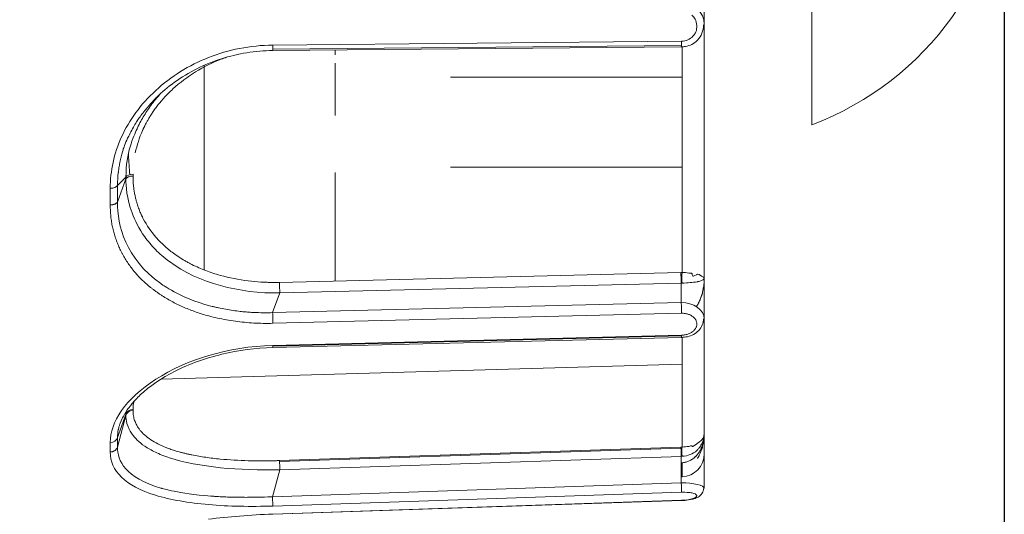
# Model space of a CAD drawing. Extents: x 0 to 283, y -70 to 196.
# Tile 8 of 30: x 147.2 to 153.6, y 101.66 to 104.87. Entities that reach past the tile are written whole.
import ezdxf

# ---------------------------------------------------------------- set-up
doc = ezdxf.new("R2010")
doc.units = 0
doc.layers.get('DEFPOINTS').update_dxf_attribs({"linetype": 'CONTINUOUS'})
doc.layers.add('VISIBLE', color=255, linetype='CONTINUOUS', lineweight=0)
doc.styles.add('SANSSERIF', font='sanss___.ttf')
doc.dimstyles.get("Standard").update_dxf_attribs({"dimtxt": 0.18, "dimasz": 0.18, "dimexe": 0.18, "dimexo": 0.0625, "dimgap": 0.09, "dimtad": 0, "dimtih": 1, "dimtoh": 1, "dimdec": 1, "dimzin": 0, "dimdsep": 46, "dimtxsty": 'SANSSERIF', "dimcen": 0.09, "dimadec": 0, "dimazin": 0, "dimtfac": 1, "dimtdec": 1, "dimtofl": 0, "dimtmove": 0, "dimatfit": 3, "dimfxl": 1, "dimtolj": 1, "dimtzin": 0, "dimarcsym": 0})

# ---------------------------------------------------------------- blocks, each defined once
blk = doc.blocks.new('*D20')
at = {"layer": 'DEFPOINTS', "color": 0, "transparency": 16777216}
for p in [(153.6021, 105.9507), (140.8021, 89.7007), (140.8021, 61.7723)]:
    blk.add_point(p, dxfattribs=at)
at = {"layer": 'VISIBLE', "color": 0, "lineweight": -2, "transparency": 16777216}
for p, q in [((153.6021, 105.8882), (153.6021, 61.5923)), ((140.8021, 89.6382), (140.8021, 61.5923)), ((143.3021, 61.7723), (143.9057, 61.7723)), ((151.1021, 61.7723), (150.4986, 61.7723))]:
    blk.add_line(p, q, dxfattribs=at)
at = {"layer": 'VISIBLE', "color": 0, "transparency": 16777216}
for points in [[(143.3021, 62.1889), (143.3021, 61.3556), (140.8021, 61.7723)], [(151.1021, 62.1889), (151.1021, 61.3556), (153.6021, 61.7723)]]:
    blk.add_solid(points, dxfattribs=at)
at = {"layer": 'VISIBLE', "color": 0, "transparency": 16777216, "insert": (147.2021, 61.7723), "char_height": 2.5, "attachment_point": 5, "style": 'SANSSERIF'}
blk.add_mtext('\\A1;25.6', dxfattribs=at)

msp = doc.modelspace()

# ---------------------------------------------------------------- linework, layer by layer
at = {"layer": 'VISIBLE'}
for p, q in [((151.6521, 104.9415), (151.6521, 104.8454)), ((152.3521, 104.9507), (152.3521, 104.1906)), ((151.6521, 104.8454), (151.652, 104.8405)), ((151.6521, 103.1935), (151.6521, 104.8454)), ((151.5034, 104.7071), (148.8476, 104.6831)), ((151.5039, 104.7343), (148.8481, 104.7098)), ((151.5026, 104.6981), (148.8468, 104.6741)), ((148.8468, 104.6741), (148.8468, 104.6741)), ((149.2521, 104.6469), (149.2521, 104.6777)), ((151.5026, 104.6981), (151.5026, 104.6981)), ((151.5073, 103.2305), (151.5073, 104.6982)), ((148.4021, 104.5779), (148.4021, 103.9784)), ((149.2521, 104.2506), (149.2521, 104.5922)), ((150.0021, 104.5007), (151.5073, 104.5007)), ((148.0891, 104.3666), (148.0879, 104.3653)), ((149.2521, 104.2505), (149.2521, 104.2505)), ((147.9088, 103.9963), (147.9085, 104.002)), ((148.4021, 103.9784), (148.4021, 103.2465)), ((149.2521, 103.1749), (149.2521, 103.88)), ((151.5073, 103.9145), (150.0021, 103.9145)), ((147.8925, 103.8514), (147.8374, 103.7962)), ((147.8925, 103.8392), (147.8374, 103.6885)), ((147.8925, 103.8514), (147.8925, 103.8392)), ((147.9391, 103.8578), (147.9391, 103.8698)), ((147.7908, 103.7778), (147.7907, 103.6704)), ((148.8912, 103.166), (151.5004, 103.2305)), ((151.5073, 103.2305), (151.5004, 103.2305)), ((151.5509, 103.2269), (151.557, 103.2267)), ((151.557, 103.2267), (151.5634, 103.227)), ((151.5725, 103.2224), (151.5739, 103.2145)), ((151.5902, 103.2101), (151.6004, 103.2162)), ((151.6004, 103.2162), (151.6083, 103.2198)), ((151.6083, 103.2198), (151.6182, 103.2173)), ((151.6182, 103.2173), (151.6338, 103.206)), ((151.6338, 103.206), (151.6471, 103.1991)), ((151.6471, 103.1991), (151.6521, 103.1935)), ((151.6521, 102.1843), (151.6521, 103.1935)), ((151.5021, 103.1615), (148.893, 103.097)), ((151.5073, 103.1616), (151.5021, 103.1615)), ((151.5021, 103.0351), (151.5021, 103.1615)), ((151.6376, 103.0899), (151.6479, 103.1377)), ((148.893, 103.097), (148.8463, 102.9695)), ((151.5021, 103.0351), (148.8463, 102.9695)), ((151.5039, 102.965), (148.8481, 102.8998)), ((151.5033, 102.8083), (148.8475, 102.7427)), ((151.5038, 102.8174), (148.848, 102.7518)), ((148.8481, 102.7564), (151.5039, 102.8223)), ((151.5073, 102.6338), (151.5073, 102.8085)), ((151.5073, 102.6338), (148.1198, 102.5369)), ((151.5073, 102.0953), (151.5073, 102.6338)), ((147.901, 102.3361), (147.8737, 102.2916)), ((147.9391, 102.3326), (147.9391, 102.3396)), ((147.8925, 102.3076), (147.8374, 102.1569)), ((147.8925, 102.3005), (147.8374, 102.0947)), ((147.8932, 102.3245), (147.8925, 102.3076)), ((147.8925, 102.3076), (147.8925, 102.3005)), ((147.8557, 102.2509), (147.8555, 102.2503)), ((151.6471, 102.1595), (151.6498, 102.1674)), ((151.6498, 102.1674), (151.6521, 102.1843)), ((151.6521, 102.0515), (151.6521, 102.1843)), ((147.7908, 102.1249), (147.7907, 102.0629)), ((148.8912, 102.007), (151.5004, 102.0951)), ((148.8914, 102.0003), (151.5005, 102.0884)), ((151.5073, 102.0953), (151.5004, 102.0951)), ((151.5509, 102.0992), (151.557, 102.1007)), ((151.557, 102.1007), (151.5634, 102.1028)), ((151.5634, 102.1028), (151.5725, 102.1037)), ((151.5725, 102.1037), (151.574, 102.1009)), ((151.5902, 102.1064), (151.6004, 102.1141)), ((151.6004, 102.1141), (151.6083, 102.1204)), ((151.6083, 102.1204), (151.6182, 102.1272)), ((151.6182, 102.1272), (151.6338, 102.1389)), ((151.5021, 102.0346), (148.893, 101.9464)), ((151.5073, 102.0348), (151.5021, 102.0346)), ((151.5021, 101.8618), (151.5021, 102.0346)), ((151.5737, 102.0185), (151.5739, 102.0189)), ((151.5902, 102.0327), (151.5938, 102.0351)), ((151.6521, 102.0515), (151.6521, 101.8256)), ((151.5073, 101.9931), (151.5021, 101.9929)), ((151.5073, 101.9572), (151.5021, 101.9569)), ((151.5073, 101.9931), (151.5073, 101.9015)), ((148.893, 101.9464), (148.8463, 101.7722)), ((151.5073, 101.9015), (151.5021, 101.9014)), ((151.5021, 101.8618), (148.8463, 101.7722)), ((148.8463, 101.7722), (148.8481, 101.7114)), ((148.8481, 101.7114), (151.5039, 101.8009)), ((151.5038, 101.7472), (148.848, 101.6575)), ((151.5039, 101.7486), (148.8481, 101.6589)), ((148.848, 101.6575), (148.848, 101.6576))]:
    msp.add_line(p, q, dxfattribs=at)
msp.add_arc((151.5021, 102.0515), 0.15, 272, 0, dxfattribs=at)
for centre, major_axis, ratio, start_param, end_param in [((151.6021, 105.9507), (2, 0), 0.949323, -1.1864, 0), ((148.8463, 104.724), (0.0005, -0.0499), 0.033719, 0.610432, 1.281013), ((151.5021, 104.7481), (0.0005, -0.05), 0.033719, 0.000829, 0.611013), ((151.5021, 104.7481), (0.0005, -0.05), 0.033719, 0.611013, 1.290966), ((148.8463, 104.7241), (0.0005, -0.05), 0.033719, 0.000087, 0.610795), ((148.8566, 103.8031), (-0.9408, -0.1469), 0.92457, -1.342485, -1.14639), ((148.8832, 103.7346), (-1.0067, -0.1281), 0.939679, -1.353184, -1.314327), ((148.8464, 103.8315), (-0.9193, -0.1904), 0.906749, -1.191245, -0.991021), ((148.7815, 103.9502), (-0.7931, -0.3367), 0.852549, -0.736036, -0.539602), ((147.9431, 105.9481), (0.1347, -3.4913), 0.037761, -0.979015, -0.933607), ((147.9408, 103.8449), (-0.05, 0), 0.498371, -1.535488, -0.261408), ((147.9408, 103.8327), (-0.05, 0), 0.501529, -1.536197, -0.262119), ((147.7891, 103.8018), (0.05, 0.0009), 0.480601, 4.737382, 6.01284), ((148.928, 105.7775), (-0.5596, -4.177), 0.224144, -1.04682, -1.017295), ((148.7695, 103.9297), (-0.8043, -0.2524), 0.840976, 0.148219, 0.353836), ((148.7683, 103.9099), (-0.8107, -0.2027), 0.834388, 0.402305, 0.505474), ((148.7703, 103.9064), (-0.8154, -0.1896), 0.831621, 0.51972, 0.571706), ((148.8001, 103.9239), (-0.8584, -0.1785), 0.826784, 0.591605, 0.642032), ((148.8808, 103.9368), (-1.0044, -0.0677), 0.76413, 1.137595, 1.326419), ((151.5021, 103.1969), (-0.0012, 0.05), 0.024706, 0.833695, 2.355889), ((151.5091, 103.197), (-0.0001, -0.05), 0.048157, -2.306592, -0.785641), ((148.893, 103.1324), (0.0012, -0.05), 0.024708, -2.308496, -0.785517), ((151.5021, 102.9997), (0.0012, -0.05), 0.024692, -4.712998, -3.926838), ((151.502, 103.0004), (0.0013, -0.0518), 0.024683, 0.816983, 1.556217), ((148.8463, 102.9342), (-0.0012, 0.0499), 0.024688, 4.710999, 5.498105), ((148.8471, 102.9262), (-0.0007, 0.0346), 0.017545, 3.844132, 4.942992), ((151.5021, 102.8583), (0.0012, -0.05), 0.024686, 0.000305, 0.610833), ((151.5021, 102.8583), (0.0012, -0.05), 0.024684, 0.610665, 0.767214), ((148.8463, 102.7929), (0.0012, -0.0502), 0.024684, 0.000779, 0.609003), ((148.8463, 102.7928), (0.0012, -0.0502), 0.024684, 0.612828, 0.758285), ((147.9408, 102.2964), (-0.05, 0.0001), 0.865084, -1.534754, -0.260675), ((148.6718, 102.4967), (-0.726, -0.2039), 0.488847, -0.226834, -0.127779), ((148.7389, 102.4985), (-0.7933, -0.2106), 0.491715, -0.251708, -0.219098), ((147.9408, 102.2893), (-0.05, -0.0015), 0.867207, -1.56236, -0.296014), ((147.7891, 102.1676), (0.05, 0.0015), 0.854614, 4.72031, 5.995769), ((148.928, 105.6508), (-0.9526, -4.1053), 0.12941, -0.523481, -0.493956), ((148.7695, 102.4508), (-0.8287, -0.1547), 0.470179, 0.318652, 0.524269), ((151.2499, 102.1657), (0.4005, 0.0472), 0.780369, 6.05193, 6.192273), ((148.7683, 102.4226), (-0.8262, -0.1255), 0.455244, 0.538956, 0.642124), ((148.7703, 102.4156), (-0.8288, -0.1179), 0.449747, 0.646836, 0.698822), ((148.8001, 102.419), (-0.8696, -0.1118), 0.440645, 0.705222, 0.755649), ((151.5021, 102.0475), (-0.0017, 0.05), 0.009043, 0.310249, 0.610516), ((151.5021, 102.0475), (-0.0017, 0.05), 0.009043, 0.610516, 1.832443), ((151.5091, 102.0477), (0.0012, -0.05), 0.042289, -2.830924, -1.310065), ((151.2927, 102.1915), (0.3581, -0.0321), 0.790382, -0.206966, -0.069053), ((148.8808, 102.3501), (-1.0056, -0.0464), 0.339956, 1.173364, 1.362189), ((148.893, 101.96), (-0.0017, 0.0493), 0.009043, 0.306834, 0.611838), ((148.893, 101.9594), (-0.0017, 0.05), 0.009043, 0.309553, 0.610216), ((148.893, 101.9594), (0.0017, -0.05), 0.009043, -2.530277, -1.309365), ((148.893, 101.9594), (-0.0017, 0.05), 0.009043, 0.610516, 1.832411), ((151.5091, 101.9442), (-0.0021, 0.05), 0.025094, -0.212955, 1.307901), ((151.5021, 101.8489), (0.0017, -0.05), 0.009036, 0.27953, 1.832443), ((151.5021, 101.7971), (0.0017, -0.05), 0.009035, 0, 0.243768), ((148.8463, 101.707), (0.0017, -0.0495), 0.009035, 0.000886, 0.235746)]:
    msp.add_ellipse(centre, major_axis=major_axis, ratio=ratio, start_param=start_param, end_param=end_param, dxfattribs=at)
for points in [[(151.5021, 104.9896), (151.5807, 104.99), (151.6521, 104.9212), (151.6521, 104.8454)], [(148.4298, 104.6286), (148.5589, 104.6794), (148.7001, 104.7077), (148.8481, 104.7098)], [(151.5039, 104.7343), (151.5354, 104.735), (151.5597, 104.7478), (151.5775, 104.7664)], [(148.087, 104.415), (148.1858, 104.5059), (148.3018, 104.5783), (148.4298, 104.6286)], [(147.8645, 104.1126), (147.9138, 104.2209), (147.9879, 104.3238), (148.087, 104.415)], [(148.0211, 104.2906), (148.0065, 104.2726), (147.9853, 104.245), (147.9746, 104.2299)], [(147.9746, 104.2299), (147.9644, 104.2154), (147.9497, 104.1904), (147.9359, 104.1655)], [(147.9649, 104.165), (147.9412, 104.1138), (147.8929, 104.008), (147.8925, 103.8514)], [(147.9359, 104.1655), (147.9209, 104.1384), (147.907, 104.1114), (147.901, 104.098)], [(147.7908, 103.7778), (147.7906, 103.8904), (147.8151, 104.0042), (147.8645, 104.1126)], [(147.8737, 104.0276), (147.8689, 104.0123), (147.8637, 103.9955), (147.8557, 103.9559)], [(147.8432, 103.8795), (147.84, 103.8535), (147.8379, 103.8258), (147.8374, 103.7962)], [(151.5073, 103.2305), (151.5211, 103.2304), (151.5368, 103.2298), (151.5509, 103.2269)], [(151.5634, 103.227), (151.5678, 103.2271), (151.5716, 103.2263), (151.5725, 103.2224)], [(151.5739, 103.2145), (151.5754, 103.2081), (151.5785, 103.203), (151.5902, 103.2101)], [(147.9302, 102.3732), (147.9174, 102.3579), (147.9062, 102.3437), (147.901, 102.3361)], [(147.8737, 102.2916), (147.8689, 102.2824), (147.8637, 102.2727), (147.8557, 102.2509)], [(147.8432, 102.2074), (147.84, 102.1921), (147.8379, 102.1752), (147.8374, 102.1569)], [(151.6338, 102.1389), (151.6377, 102.143), (151.6441, 102.152), (151.6471, 102.1595)], [(151.5073, 102.0953), (151.5211, 102.0955), (151.5368, 102.0971), (151.5509, 102.0992)], [(151.574, 102.1009), (151.5754, 102.0987), (151.5785, 102.0977), (151.5902, 102.1064)], [(151.634, 102.0934), (151.6378, 102.1027), (151.6441, 102.1212), (151.6471, 102.1357)], [(147.8629, 101.8998), (147.8146, 101.947), (147.7902, 102.0021), (147.7907, 102.0629)], [(148.0843, 101.7816), (147.9865, 101.8113), (147.9122, 101.8515), (147.8629, 101.8998)], [(148.4311, 101.7206), (148.3001, 101.7319), (148.1817, 101.7519), (148.0843, 101.7816)], [(148.8481, 101.7114), (148.7023, 101.7067), (148.5606, 101.7094), (148.4311, 101.7206)], [(151.5039, 101.7486), (151.5354, 101.7498), (151.5597, 101.754), (151.5775, 101.7595)], [(148.4298, 101.626), (148.5589, 101.6417), (148.7001, 101.6537), (148.8481, 101.6589)]]:
    msp.add_open_spline(points, degree=3, dxfattribs=at)
for points, knots in [([(151.6033, 104.8365), (151.602, 104.8689), (151.5877, 104.8895), (151.5718, 104.904), (151.5718, 104.904), (151.5718, 104.904)], [0.5000049, 0.5000049, 0.5000049, 0.5000049, 0.75, 0.75, 0.7500264, 0.7500264, 0.7500264, 0.7500264]), ([(151.6472, 104.8407), (151.6467, 104.8224), (151.6431, 104.804), (151.63, 104.7704), (151.6204, 104.7546), (151.5977, 104.7303), (151.5849, 104.7207), (151.5585, 104.7074), (151.5448, 104.703), (151.5215, 104.699), (151.512, 104.6982), (151.5026, 104.6981)], [0, 0, 0, 0, 0.01113127, 0.01113127, 0.02192725, 0.02192725, 0.03123131, 0.03123131, 0.03969388, 0.03969388, 0.04538229, 0.04538229, 0.04538229, 0.04538229]), ([(151.5775, 104.7664), (151.5775, 104.7664), (151.5775, 104.7664), (151.5952, 104.785), (151.6046, 104.8041), (151.6033, 104.8365)], [0.2499715, 0.2499715, 0.2499715, 0.2499715, 0.25, 0.25, 0.5000049, 0.5000049, 0.5000049, 0.5000049]), ([(148.8468, 104.6741), (148.7343, 104.673), (148.6205, 104.6542), (148.4046, 104.5852), (148.2997, 104.5334), (148.1656, 104.4371), (148.1255, 104.4032), (148.0891, 104.3666)], [0, 0, 0, 0, 0.0675329, 0.0675329, 0.1362271, 0.1362271, 0.1682685, 0.1682685, 0.1682685, 0.1682685]), ([(148.1184, 104.3947), (148.0953, 104.3696), (148.0737, 104.3433), (148.0364, 104.2922), (148.0121, 104.2552), (147.9908, 104.2169), (147.9773, 104.1911), (147.9678, 104.1714), (147.9649, 104.165)], [0.5539853, 0.5539853, 0.5539853, 0.5539853, 0.625, 0.625, 0.6875, 0.71875, 0.71875, 0.75, 0.75, 0.75, 0.75]), ([(148.001, 104.1546), (148.0011, 104.1549), (148.0012, 104.1552), (148.0014, 104.1555), (148.0015, 104.1558), (148.0017, 104.1562), (148.0018, 104.1566), (148.002, 104.1569), (148.0022, 104.1574), (148.0024, 104.1578), (148.0026, 104.1582), (148.0028, 104.1587), (148.003, 104.1592), (148.0032, 104.1597), (148.0035, 104.1602), (148.0037, 104.1607), (148.004, 104.1613), (148.0042, 104.1618), (148.0045, 104.1624), (148.0051, 104.1636), (148.0057, 104.1649), (148.0063, 104.1663), (148.007, 104.1677), (148.0077, 104.1692), (148.0085, 104.1708), (148.0092, 104.1724), (148.0101, 104.1741), (148.0109, 104.1759), (148.0118, 104.1777), (148.0128, 104.1797), (148.0138, 104.1817), (148.0148, 104.1837), (148.0159, 104.1858), (148.017, 104.1881), (148.0193, 104.1925), (148.0218, 104.1974), (148.0246, 104.2026), (148.0261, 104.2052), (148.0275, 104.208), (148.0291, 104.2108), (148.0307, 104.2136), (148.0323, 104.2165), (148.034, 104.2195), (148.0375, 104.2256), (148.0412, 104.232), (148.0453, 104.2388), (148.0494, 104.2456), (148.0539, 104.2527), (148.0587, 104.2602), (148.0636, 104.2677), (148.0689, 104.2755), (148.0745, 104.2836), (148.0802, 104.2918), (148.0864, 104.3002), (148.093, 104.309), (148.0996, 104.3177), (148.1066, 104.3268), (148.1143, 104.336), (148.1219, 104.3453), (148.13, 104.3548), (148.1387, 104.3645), (148.1562, 104.3839), (148.1759, 104.4041), (148.1984, 104.4246)], [0.25, 0.25, 0.25, 0.25, 0.2544643, 0.2544643, 0.2544643, 0.2589286, 0.2589286, 0.2589286, 0.2633929, 0.2633929, 0.2633929, 0.2678571, 0.2678571, 0.2678571, 0.2723214, 0.2723214, 0.2723214, 0.2767857, 0.2767857, 0.2767857, 0.2857143, 0.2857143, 0.2857143, 0.2946429, 0.2946429, 0.2946429, 0.3035714, 0.3035714, 0.3035714, 0.3125, 0.3125, 0.3125, 0.3214286, 0.3214286, 0.3214286, 0.3392857, 0.3392857, 0.3392857, 0.3482143, 0.3482143, 0.3482143, 0.3571429, 0.3571429, 0.3571429, 0.375, 0.375, 0.375, 0.3928571, 0.3928571, 0.3928571, 0.4107143, 0.4107143, 0.4107143, 0.4285714, 0.4285714, 0.4285714, 0.4464286, 0.4464286, 0.4464286, 0.4642857, 0.4642857, 0.4642857, 0.5, 0.5, 0.5, 0.5]), ([(148.0879, 104.3653), (148.0788, 104.3562), (148.0738, 104.3507), (148.0718, 104.3486), (148.0627, 104.3389), (148.0536, 104.3288), (148.0491, 104.3238), (148.0364, 104.309), (148.0285, 104.2996), (148.0211, 104.2906)], [-0.5304301, -0.5304301, -0.5304301, -0.5304301, -0.5, -0.5, -0.484375, -0.484375, -0.46875, -0.46875, -0.43750002, -0.43750002, -0.43750002, -0.43750002]), ([(147.901, 104.098), (147.8981, 104.0916), (147.8883, 104.0685), (147.8794, 104.0449), (147.8761, 104.0352), (147.8737, 104.0276)], [-0.25000002, -0.25000002, -0.25000002, -0.25000002, -0.21875, -0.21875, -0.18750002, -0.18750002, -0.18750002, -0.18750002]), ([(147.8557, 103.9559), (147.8517, 103.9361), (147.8511, 103.9324), (147.8469, 103.9076), (147.845, 103.8948), (147.8433, 103.8808), (147.8432, 103.8802), (147.8432, 103.8795)], [-0.125, -0.125, -0.125, -0.125, -0.09375, -0.09375, -0.0625, -0.0625, -0.06098538, -0.06098538, -0.06098538, -0.06098538]), ([(147.8925, 103.8392), (147.8926, 103.7917), (147.8965, 103.7144), (147.9503, 103.5691), (147.9764, 103.516), (148.0349, 103.4346), (148.0576, 103.4072), (148.0972, 103.3667), (148.1114, 103.3533), (148.1417, 103.3268), (148.1633, 103.3099), (148.3651, 103.1612), (148.6301, 103.0935), (148.893, 103.097)], [0, 0, 0, 0, 0.25, 0.25, 0.375, 0.375, 0.4375, 0.4375, 0.46875, 0.46875, 0.5, 0.5, 1, 1, 1, 1]), ([(148.0053, 103.5802), (148.0038, 103.583), (148.0023, 103.5861), (148.0006, 103.5894), (147.9998, 103.591), (147.999, 103.5927), (147.9981, 103.5945), (147.9973, 103.5963), (147.9964, 103.5981), (147.9955, 103.6), (147.9946, 103.6019), (147.9937, 103.6039), (147.9928, 103.6059), (147.9918, 103.608), (147.9909, 103.6101), (147.9899, 103.6122), (147.988, 103.6165), (147.9861, 103.6211), (147.9841, 103.6259), (147.9821, 103.6308), (147.98, 103.6359), (147.978, 103.6413), (147.9759, 103.6466), (147.9739, 103.6523), (147.9718, 103.6582), (147.9698, 103.6642), (147.9677, 103.6704), (147.9657, 103.6769), (147.9637, 103.6834), (147.9617, 103.6901), (147.9598, 103.6972), (147.9579, 103.7043), (147.9561, 103.7117), (147.9543, 103.7193), (147.9525, 103.727), (147.9509, 103.735), (147.9493, 103.7433), (147.9478, 103.7516), (147.9463, 103.7602), (147.9451, 103.7691), (147.9438, 103.778), (147.9427, 103.7872), (147.9418, 103.7967), (147.94, 103.8158), (147.939, 103.8361), (147.9391, 103.8578)], [0.75, 0.75, 0.75, 0.75, 0.7678571, 0.7678571, 0.7678571, 0.7767857, 0.7767857, 0.7767857, 0.7857143, 0.7857143, 0.7857143, 0.7946429, 0.7946429, 0.7946429, 0.8035714, 0.8035714, 0.8035714, 0.8214286, 0.8214286, 0.8214286, 0.8392857, 0.8392857, 0.8392857, 0.8571429, 0.8571429, 0.8571429, 0.875, 0.875, 0.875, 0.8928571, 0.8928571, 0.8928571, 0.9107143, 0.9107143, 0.9107143, 0.9285714, 0.9285714, 0.9285714, 0.9464286, 0.9464286, 0.9464286, 0.9642857, 0.9642857, 0.9642857, 1, 1, 1, 1]), ([(147.7907, 103.6704), (147.7909, 103.6704), (147.7912, 103.6704), (147.7914, 103.6704), (147.7916, 103.6704), (147.7917, 103.6704), (147.7918, 103.6704), (147.792, 103.6704), (147.7921, 103.6704), (147.7923, 103.6703), (147.7926, 103.6703), (147.7929, 103.6703), (147.7932, 103.6703), (147.7935, 103.6703), (147.7939, 103.6703), (147.7943, 103.6703), (147.7946, 103.6703), (147.795, 103.6703), (147.7954, 103.6703), (147.7958, 103.6703), (147.7963, 103.6703), (147.7967, 103.6704), (147.7976, 103.6704), (147.7985, 103.6704), (147.7996, 103.6705), (147.8006, 103.6706), (147.8017, 103.6707), (147.8029, 103.6708), (147.804, 103.671), (147.8053, 103.6712), (147.8066, 103.6714), (147.8079, 103.6716), (147.8092, 103.6719), (147.8106, 103.6722), (147.812, 103.6725), (147.8135, 103.6729), (147.8149, 103.6733), (147.8164, 103.6738), (147.8179, 103.6743), (147.8194, 103.6748), (147.8209, 103.6754), (147.8224, 103.6761), (147.8239, 103.6768), (147.8253, 103.6775), (147.8267, 103.6783), (147.8281, 103.6791), (147.8294, 103.68), (147.8307, 103.6809), (147.8319, 103.6819), (147.8342, 103.6839), (147.8361, 103.6861), (147.8374, 103.6885)], [0, 0, 0, 0, 0.035714, 0.035714, 0.035714, 0.053571, 0.053571, 0.053571, 0.071429, 0.071429, 0.071429, 0.107143, 0.107143, 0.107143, 0.142857, 0.142857, 0.142857, 0.178571, 0.178571, 0.178571, 0.214286, 0.214286, 0.214286, 0.285714, 0.285714, 0.285714, 0.357143, 0.357143, 0.357143, 0.428571, 0.428571, 0.428571, 0.5, 0.5, 0.5, 0.571429, 0.571429, 0.571429, 0.642857, 0.642857, 0.642857, 0.714286, 0.714286, 0.714286, 0.785714, 0.785714, 0.785714, 0.857143, 0.857143, 0.857143, 1, 1, 1, 1]), ([(147.8374, 103.6885), (147.8373, 103.538), (147.8883, 103.3214), (148.1269, 103.1528), (148.122, 103.1563), (148.1252, 103.154), (148.1271, 103.1527), (148.1338, 103.1481), (148.1396, 103.1442), (148.1608, 103.1305), (148.1804, 103.1184), (148.2579, 103.0765), (148.3348, 103.0408), (148.4584, 103.0087), (148.461, 103.0081), (148.4773, 103.0042), (148.5016, 102.9986), (148.5258, 102.9938), (148.5737, 102.9852), (148.6051, 102.9807), (148.6435, 102.9765), (148.6619, 102.9746), (148.6863, 102.9726), (148.698, 102.9717), (148.7313, 102.9698), (148.7513, 102.9691), (148.8041, 102.9682), (148.83, 102.9689), (148.8463, 102.9695)], [-1, -1, -1, -1, -0.5, -0.5, -0.484375, -0.484375, -0.46875, -0.46875, -0.4375, -0.4375, -0.375, -0.375, -0.25, -0.25, -0.234375, -0.234375, -0.21875, -0.1875, -0.1875, -0.125, -0.125, -0.109375, -0.109375, -0.09375, -0.09375, -0.0625, -0.0625, 0, 0, 0, 0]), ([(148.4306, 102.9481), (148.4026, 102.9556), (148.3753, 102.964), (148.3487, 102.9733), (148.3354, 102.9779), (148.3223, 102.9827), (148.3093, 102.9877), (148.2964, 102.9928), (148.2836, 102.998), (148.271, 103.0034), (148.2584, 103.0089), (148.246, 103.0146), (148.2337, 103.0204), (148.2215, 103.0263), (148.2094, 103.0324), (148.1975, 103.0387), (148.1856, 103.045), (148.1739, 103.0516), (148.1623, 103.0583), (148.1508, 103.0651), (148.1394, 103.072), (148.1282, 103.0792), (148.1226, 103.0828), (148.1171, 103.0865), (148.1115, 103.0902), (148.106, 103.0939), (148.1006, 103.0977), (148.0951, 103.1015), (148.0897, 103.1053), (148.0843, 103.1092), (148.0792, 103.113), (148.074, 103.1168), (148.069, 103.1206), (148.064, 103.1245), (148.059, 103.1284), (148.054, 103.1323), (148.0491, 103.1362), (148.0443, 103.1402), (148.0394, 103.1442), (148.0347, 103.1482), (148.0252, 103.1563), (148.016, 103.1646), (148.007, 103.173), (147.9981, 103.1814), (147.9894, 103.19), (147.9809, 103.1987), (147.9725, 103.2075), (147.9643, 103.2164), (147.9564, 103.2255), (147.9485, 103.2346), (147.9408, 103.2439), (147.9335, 103.2533), (147.9261, 103.2627), (147.9189, 103.2724), (147.9121, 103.2822), (147.9052, 103.2919), (147.8986, 103.3019), (147.8923, 103.3121), (147.886, 103.3222), (147.8799, 103.3325), (147.8741, 103.343), (147.8712, 103.3483), (147.8684, 103.3536), (147.8656, 103.3589), (147.8628, 103.3643), (147.8603, 103.3694), (147.8577, 103.3746), (147.8552, 103.3797), (147.8528, 103.3849), (147.8504, 103.3901), (147.8481, 103.3953), (147.8458, 103.4005), (147.8435, 103.4057), (147.8391, 103.4162), (147.8349, 103.4267), (147.831, 103.4373), (147.8271, 103.448), (147.8235, 103.4586), (147.8202, 103.4694), (147.8168, 103.4801), (147.8138, 103.4909), (147.811, 103.5018), (147.8082, 103.5127), (147.8058, 103.5237), (147.8036, 103.5347), (147.8014, 103.5457), (147.7994, 103.5568), (147.7978, 103.568), (147.7962, 103.5792), (147.7948, 103.5904), (147.7937, 103.6017), (147.7916, 103.6244), (147.7906, 103.6473), (147.7907, 103.6704)], [0.25, 0.25, 0.25, 0.25, 0.3035714, 0.3035714, 0.3035714, 0.3303571, 0.3303571, 0.3303571, 0.3571429, 0.3571429, 0.3571429, 0.3839286, 0.3839286, 0.3839286, 0.4107143, 0.4107143, 0.4107143, 0.4375, 0.4375, 0.4375, 0.4642857, 0.4642857, 0.4642857, 0.4776786, 0.4776786, 0.4776786, 0.4910714, 0.4910714, 0.4910714, 0.5044643, 0.5044643, 0.5044643, 0.5178571, 0.5178571, 0.5178571, 0.53125, 0.53125, 0.53125, 0.5446429, 0.5446429, 0.5446429, 0.5714286, 0.5714286, 0.5714286, 0.5982143, 0.5982143, 0.5982143, 0.625, 0.625, 0.625, 0.6517857, 0.6517857, 0.6517857, 0.6785714, 0.6785714, 0.6785714, 0.7053571, 0.7053571, 0.7053571, 0.7321429, 0.7321429, 0.7321429, 0.7455357, 0.7455357, 0.7455357, 0.7589286, 0.7589286, 0.7589286, 0.7723214, 0.7723214, 0.7723214, 0.7857143, 0.7857143, 0.7857143, 0.8125, 0.8125, 0.8125, 0.8392857, 0.8392857, 0.8392857, 0.8660714, 0.8660714, 0.8660714, 0.8928571, 0.8928571, 0.8928571, 0.9196429, 0.9196429, 0.9196429, 0.9464286, 0.9464286, 0.9464286, 1, 1, 1, 1]), ([(148.5061, 103.2118), (148.4738, 103.2208), (148.4421, 103.2312), (148.4114, 103.2429), (148.396, 103.2488), (148.3808, 103.255), (148.366, 103.2615), (148.3511, 103.2681), (148.3364, 103.2749), (148.3221, 103.2821), (148.3149, 103.2857), (148.3078, 103.2894), (148.3007, 103.2932), (148.2937, 103.297), (148.2867, 103.3008), (148.2798, 103.3047), (148.2729, 103.3087), (148.2661, 103.3127), (148.2593, 103.3168), (148.2526, 103.3209), (148.2459, 103.3251), (148.2393, 103.3294), (148.2262, 103.3379), (148.2134, 103.3468), (148.201, 103.356)], [0.25, 0.25, 0.25, 0.25, 0.3214286, 0.3214286, 0.3214286, 0.3571429, 0.3571429, 0.3571429, 0.3928571, 0.3928571, 0.3928571, 0.4107143, 0.4107143, 0.4107143, 0.4285714, 0.4285714, 0.4285714, 0.4464286, 0.4464286, 0.4464286, 0.4642857, 0.4642857, 0.4642857, 0.5, 0.5, 0.5, 0.5]), ([(148.8912, 103.166), (148.8891, 103.1659), (148.8868, 103.1659), (148.8843, 103.1659), (148.8818, 103.1659), (148.879, 103.1658), (148.8761, 103.1658), (148.8732, 103.1658), (148.8701, 103.1657), (148.8668, 103.1657), (148.8635, 103.1657), (148.86, 103.1657), (148.8563, 103.1657), (148.8526, 103.1657), (148.8487, 103.1658), (148.8447, 103.1658), (148.8406, 103.1658), (148.8363, 103.1659), (148.8318, 103.166), (148.8229, 103.1661), (148.8132, 103.1664), (148.8027, 103.1668), (148.7922, 103.1672), (148.781, 103.1677), (148.769, 103.1684), (148.7449, 103.1699), (148.7179, 103.1721), (148.688, 103.1757)], [0, 0, 0, 0, 0.0089286, 0.0089286, 0.0089286, 0.0178571, 0.0178571, 0.0178571, 0.0267857, 0.0267857, 0.0267857, 0.0357143, 0.0357143, 0.0357143, 0.0446429, 0.0446429, 0.0446429, 0.0535714, 0.0535714, 0.0535714, 0.0714286, 0.0714286, 0.0714286, 0.0892857, 0.0892857, 0.0892857, 0.125, 0.125, 0.125, 0.125]), ([(151.6521, 103.1935), (151.6521, 103.1862), (151.6409, 103.1802), (151.6251, 103.1746), (151.62, 103.1732), (151.6139, 103.1717), (151.6121, 103.1713), (151.6091, 103.1707), (151.6121, 103.1712), (151.588, 103.1668), (151.5756, 103.166), (151.5448, 103.1627), (151.5273, 103.1618), (151.5073, 103.1616)], [0, 0, 0, 0, 0.25, 0.25, 0.375, 0.375, 0.4375, 0.4375, 0.5, 0.5, 0.75, 0.75, 1, 1, 1, 1]), ([(151.6521, 103.1935), (151.6521, 103.179), (151.6512, 103.1646), (151.6496, 103.1509), (151.6488, 103.1441), (151.6479, 103.1374), (151.6468, 103.131), (151.6458, 103.1246), (151.6446, 103.1185), (151.6433, 103.1126), (151.642, 103.1067), (151.6407, 103.101), (151.6393, 103.0957), (151.6379, 103.0903), (151.6364, 103.0853), (151.6349, 103.0805), (151.6334, 103.0757), (151.6319, 103.0712), (151.6304, 103.0671), (151.6289, 103.0629), (151.6274, 103.059), (151.626, 103.0554), (151.6245, 103.0517), (151.6231, 103.0484), (151.6217, 103.0453), (151.6203, 103.0423), (151.619, 103.0395), (151.6177, 103.0369), (151.6165, 103.0344), (151.6153, 103.0321), (151.6142, 103.0301), (151.6131, 103.028), (151.6122, 103.0263), (151.6113, 103.0247), (151.6108, 103.0239), (151.6104, 103.0232), (151.61, 103.0225), (151.6096, 103.0218), (151.6093, 103.0212), (151.6089, 103.0207), (151.6088, 103.0204), (151.6086, 103.0201), (151.6084, 103.0199), (151.6083, 103.0196), (151.6081, 103.0194), (151.608, 103.0191), (151.6077, 103.0187), (151.6075, 103.0183), (151.6073, 103.018)], [-1, -1, -1, -1, -0.9285714, -0.9285714, -0.9285714, -0.8928571, -0.8928571, -0.8928571, -0.8571429, -0.8571429, -0.8571429, -0.8214286, -0.8214286, -0.8214286, -0.7857143, -0.7857143, -0.7857143, -0.75, -0.75, -0.75, -0.7142857, -0.7142857, -0.7142857, -0.6785714, -0.6785714, -0.6785714, -0.6428571, -0.6428571, -0.6428571, -0.6071429, -0.6071429, -0.6071429, -0.5714286, -0.5714286, -0.5714286, -0.5535714, -0.5535714, -0.5535714, -0.5357143, -0.5357143, -0.5357143, -0.5267857, -0.5267857, -0.5267857, -0.5178571, -0.5178571, -0.5178571, -0.5, -0.5, -0.5, -0.5]), ([(151.6479, 103.1377), (151.6481, 103.1395), (151.6484, 103.1414), (151.6486, 103.1432), (151.6497, 103.1513), (151.6506, 103.1595), (151.6512, 103.168), (151.6518, 103.1764), (151.6521, 103.185), (151.6521, 103.1935)], [0.880692, 0.880692, 0.880692, 0.880692, 0.8928571, 0.8928571, 0.8928571, 0.9464286, 0.9464286, 0.9464286, 1, 1, 1, 1]), ([(151.6015, 103.0103), (151.6027, 103.012), (151.6039, 103.0138), (151.6051, 103.0156), (151.6072, 103.0189), (151.6082, 103.0205), (151.6092, 103.0222), (151.6112, 103.0255), (151.6132, 103.0291), (151.6153, 103.0331), (151.6174, 103.0371), (151.6195, 103.0414), (151.6217, 103.0461), (151.6238, 103.0508), (151.6259, 103.0558), (151.628, 103.0612), (151.6301, 103.0667), (151.6322, 103.0724), (151.6342, 103.0786), (151.6353, 103.0822), (151.6365, 103.086), (151.6376, 103.0899)], [0.4761639, 0.4761639, 0.4761639, 0.4761639, 0.4910714, 0.4910714, 0.4910714, 0.5178571, 0.5178571, 0.5178571, 0.5714286, 0.5714286, 0.5714286, 0.625, 0.625, 0.625, 0.6785714, 0.6785714, 0.6785714, 0.7321429, 0.7321429, 0.7321429, 0.7636508, 0.7636508, 0.7636508, 0.7636508]), ([(151.5021, 103.0351), (151.5807, 103.0363), (151.6522, 102.9864), (151.6521, 102.9305), (151.6521, 102.9303), (151.6521, 102.93)], [-1, -1, -1, -1, -0.5, -0.5, -0.4974873, -0.4974873, -0.4974873, -0.4974873]), ([(148.8481, 102.8998), (148.8271, 102.8994), (148.8063, 102.8993), (148.7856, 102.8996), (148.765, 102.9), (148.7445, 102.9007), (148.7242, 102.9018), (148.7038, 102.9029), (148.6836, 102.9044), (148.6636, 102.9063), (148.6436, 102.9082), (148.6237, 102.9105), (148.604, 102.9131), (148.5842, 102.9158), (148.5647, 102.9189), (148.5453, 102.9224), (148.5258, 102.9259), (148.5066, 102.9297), (148.4875, 102.934), (148.4684, 102.9383), (148.4494, 102.943), (148.4306, 102.9481)], [0, 0, 0, 0, 0.0357143, 0.0357143, 0.0357143, 0.0714286, 0.0714286, 0.0714286, 0.1071429, 0.1071429, 0.1071429, 0.1428571, 0.1428571, 0.1428571, 0.1785714, 0.1785714, 0.1785714, 0.2142857, 0.2142857, 0.2142857, 0.25, 0.25, 0.25, 0.25]), ([(151.6473, 102.93), (151.6471, 102.9163), (151.6443, 102.9023), (151.634, 102.8763), (151.6262, 102.864), (151.6069, 102.8432), (151.5954, 102.8343), (151.5704, 102.821), (151.5568, 102.8161), (151.5299, 102.8101), (151.5166, 102.8087), (151.5033, 102.8083)], [0, 0, 0, 0, 0.0094678, 0.0094678, 0.01892119, 0.01892119, 0.02789745, 0.02789745, 0.03653869, 0.03653869, 0.04449468, 0.04449468, 0.04449468, 0.04449468]), ([(151.5718, 102.9474), (151.5691, 102.9492), (151.5664, 102.9508), (151.5636, 102.9523), (151.5608, 102.9537), (151.5579, 102.9551), (151.5549, 102.9563), (151.5519, 102.9576), (151.5488, 102.9587), (151.5457, 102.9596), (151.5425, 102.9606), (151.5393, 102.9614), (151.5359, 102.9622), (151.5326, 102.9629), (151.5292, 102.9634), (151.5257, 102.9639), (151.5223, 102.9643), (151.5187, 102.9647), (151.515, 102.9649), (151.5114, 102.965), (151.5077, 102.9651), (151.5039, 102.965)], [0.75, 0.75, 0.75, 0.75, 0.7857143, 0.7857143, 0.7857143, 0.8214286, 0.8214286, 0.8214286, 0.8571429, 0.8571429, 0.8571429, 0.8928571, 0.8928571, 0.8928571, 0.9285714, 0.9285714, 0.9285714, 0.9642857, 0.9642857, 0.9642857, 1, 1, 1, 1]), ([(151.6033, 102.8981), (151.6032, 102.9009), (151.6028, 102.9037), (151.6023, 102.9064), (151.6018, 102.9091), (151.601, 102.9117), (151.6001, 102.9142), (151.5992, 102.9168), (151.5981, 102.9193), (151.5968, 102.9217), (151.5954, 102.9241), (151.5939, 102.9264), (151.5923, 102.9287), (151.5906, 102.931), (151.5887, 102.9332), (151.5866, 102.9354), (151.5845, 102.9375), (151.5822, 102.9396), (151.5798, 102.9416), (151.5773, 102.9436), (151.5747, 102.9455), (151.5718, 102.9474)], [0.5, 0.5, 0.5, 0.5, 0.5357143, 0.5357143, 0.5357143, 0.5714286, 0.5714286, 0.5714286, 0.6071429, 0.6071429, 0.6071429, 0.6428571, 0.6428571, 0.6428571, 0.6785714, 0.6785714, 0.6785714, 0.7142857, 0.7142857, 0.7142857, 0.75, 0.75, 0.75, 0.75]), ([(151.5775, 102.8467), (151.5801, 102.8487), (151.5825, 102.8508), (151.5847, 102.853), (151.5859, 102.8541), (151.5869, 102.8552), (151.5879, 102.8563), (151.5889, 102.8574), (151.5899, 102.8585), (151.5908, 102.8596), (151.5927, 102.8619), (151.5943, 102.8642), (151.5957, 102.8666), (151.5971, 102.869), (151.5984, 102.8714), (151.5994, 102.8739), (151.6004, 102.8764), (151.6013, 102.879), (151.6019, 102.8816), (151.6025, 102.8843), (151.603, 102.8869), (151.6032, 102.8897), (151.6035, 102.8924), (151.6035, 102.8952), (151.6033, 102.8981)], [0.25, 0.25, 0.25, 0.25, 0.2857143, 0.2857143, 0.2857143, 0.3035714, 0.3035714, 0.3035714, 0.3214286, 0.3214286, 0.3214286, 0.3571429, 0.3571429, 0.3571429, 0.3928571, 0.3928571, 0.3928571, 0.4285714, 0.4285714, 0.4285714, 0.4642857, 0.4642857, 0.4642857, 0.5, 0.5, 0.5, 0.5]), ([(151.5039, 102.8223), (151.508, 102.8225), (151.5121, 102.8228), (151.5161, 102.8232), (151.5201, 102.8236), (151.524, 102.8242), (151.5278, 102.825), (151.5316, 102.8257), (151.5354, 102.8265), (151.539, 102.8276), (151.5426, 102.8286), (151.5461, 102.8297), (151.5495, 102.831), (151.5529, 102.8323), (151.5562, 102.8338), (151.5594, 102.8354), (151.5626, 102.837), (151.5657, 102.8387), (151.5687, 102.8406), (151.5717, 102.8425), (151.5747, 102.8445), (151.5775, 102.8467)], [0, 0, 0, 0, 0.0357143, 0.0357143, 0.0357143, 0.0714286, 0.0714286, 0.0714286, 0.1071429, 0.1071429, 0.1071429, 0.1428571, 0.1428571, 0.1428571, 0.1785714, 0.1785714, 0.1785714, 0.2142857, 0.2142857, 0.2142857, 0.25, 0.25, 0.25, 0.25]), ([(147.7908, 102.1249), (147.7904, 102.2569), (147.8887, 102.4076), (148.2854, 102.6639), (148.5535, 102.748), (148.8481, 102.7564)], [0, 0, 0, 0, 0.5, 0.5, 1, 1, 1, 1]), ([(148.8475, 102.7427), (148.7359, 102.74), (148.623, 102.7245), (148.4081, 102.6725), (148.3034, 102.6347), (148.1232, 102.5441), (148.0451, 102.4901), (147.965, 102.4143), (147.9461, 102.3941), (147.9295, 102.3738)], [0, 0, 0, 0, 0.0670068, 0.0670068, 0.1355273, 0.1355273, 0.2018919, 0.2018919, 0.2253039, 0.2253039, 0.2253039, 0.2253039]), ([(147.8925, 102.3005), (147.8926, 102.2733), (147.8965, 102.23), (147.9503, 102.154), (147.9764, 102.127), (148.0349, 102.0873), (148.0576, 102.0742), (148.0972, 102.0552), (148.1114, 102.049), (148.1417, 102.037), (148.1633, 102.0294), (148.3651, 101.9636), (148.6301, 101.9416), (148.893, 101.9464)], [0, 0, 0, 0, 0.25, 0.25, 0.375, 0.375, 0.4375, 0.4375, 0.46875, 0.46875, 0.5, 0.5, 1, 1, 1, 1]), ([(148.0053, 102.1818), (148.0038, 102.1833), (148.0023, 102.1848), (148.0006, 102.1865), (147.9998, 102.1874), (147.999, 102.1883), (147.9981, 102.1892), (147.9973, 102.1901), (147.9964, 102.191), (147.9955, 102.192), (147.9946, 102.193), (147.9937, 102.194), (147.9928, 102.1951), (147.9918, 102.1961), (147.9909, 102.1972), (147.9899, 102.1983), (147.988, 102.2005), (147.9861, 102.2029), (147.9841, 102.2054), (147.9821, 102.208), (147.98, 102.2106), (147.978, 102.2134), (147.9759, 102.2163), (147.9739, 102.2192), (147.9718, 102.2224), (147.9698, 102.2255), (147.9677, 102.2288), (147.9657, 102.2323), (147.9637, 102.2357), (147.9617, 102.2394), (147.9598, 102.2432), (147.9579, 102.247), (147.9561, 102.251), (147.9543, 102.2551), (147.9525, 102.2593), (147.9509, 102.2637), (147.9493, 102.2682), (147.9478, 102.2728), (147.9463, 102.2775), (147.9451, 102.2824), (147.9438, 102.2874), (147.9427, 102.2925), (147.9418, 102.2979), (147.94, 102.3086), (147.939, 102.3202), (147.9391, 102.3326)], [-0.25, -0.25, -0.25, -0.25, -0.2321429, -0.2321429, -0.2321429, -0.2232143, -0.2232143, -0.2232143, -0.2142857, -0.2142857, -0.2142857, -0.2053571, -0.2053571, -0.2053571, -0.1964286, -0.1964286, -0.1964286, -0.1785714, -0.1785714, -0.1785714, -0.1607143, -0.1607143, -0.1607143, -0.1428571, -0.1428571, -0.1428571, -0.125, -0.125, -0.125, -0.1071429, -0.1071429, -0.1071429, -0.0892857, -0.0892857, -0.0892857, -0.0714286, -0.0714286, -0.0714286, -0.0535714, -0.0535714, -0.0535714, -0.0357143, -0.0357143, -0.0357143, 0, 0, 0, 0]), ([(147.8555, 102.2503), (147.8517, 102.24), (147.8511, 102.2378), (147.8469, 102.2238), (147.845, 102.2164), (147.8433, 102.2082), (147.8432, 102.2078), (147.8432, 102.2074)], [-0.12441703, -0.12441703, -0.12441703, -0.12441703, -0.09375, -0.09375, -0.0625, -0.0625, -0.06098538, -0.06098538, -0.06098538, -0.06098538]), ([(151.6521, 102.1843), (151.6521, 102.1526), (151.6409, 102.1242), (151.6251, 102.0973), (151.62, 102.0906), (151.6139, 102.0833), (151.6121, 102.0814), (151.6091, 102.0783), (151.6121, 102.0811), (151.588, 102.0578), (151.5756, 102.0528), (151.5448, 102.0395), (151.5273, 102.0354), (151.5073, 102.0348)], [0, 0, 0, 0, 0.25, 0.25, 0.375, 0.375, 0.4375, 0.4375, 0.5, 0.5, 0.75, 0.75, 1, 1, 1, 1]), ([(151.6521, 102.1843), (151.6521, 102.1707), (151.6512, 102.1572), (151.6496, 102.1444), (151.6488, 102.1381), (151.6479, 102.1319), (151.6468, 102.1259), (151.6458, 102.1199), (151.6446, 102.1142), (151.6433, 102.1087), (151.642, 102.1032), (151.6407, 102.0979), (151.6393, 102.0929), (151.6379, 102.0879), (151.6364, 102.0832), (151.6349, 102.0788), (151.6334, 102.0744), (151.6319, 102.0702), (151.6304, 102.0663), (151.6289, 102.0624), (151.6274, 102.0588), (151.626, 102.0554), (151.6245, 102.052), (151.6231, 102.0489), (151.6217, 102.0461), (151.6203, 102.0432), (151.619, 102.0407), (151.6177, 102.0383), (151.6165, 102.0359), (151.6153, 102.0338), (151.6142, 102.0319), (151.6131, 102.03), (151.6122, 102.0284), (151.6113, 102.0269), (151.6108, 102.0262), (151.6104, 102.0255), (151.61, 102.0249), (151.6096, 102.0243), (151.6093, 102.0237), (151.6089, 102.0232), (151.6088, 102.0229), (151.6086, 102.0227), (151.6084, 102.0225), (151.6083, 102.0222), (151.6081, 102.022), (151.608, 102.0218), (151.6077, 102.0214), (151.6075, 102.021), (151.6073, 102.0207)], [-1, -1, -1, -1, -0.9285714, -0.9285714, -0.9285714, -0.8928571, -0.8928571, -0.8928571, -0.8571429, -0.8571429, -0.8571429, -0.8214286, -0.8214286, -0.8214286, -0.7857143, -0.7857143, -0.7857143, -0.75, -0.75, -0.75, -0.7142857, -0.7142857, -0.7142857, -0.6785714, -0.6785714, -0.6785714, -0.6428571, -0.6428571, -0.6428571, -0.6071429, -0.6071429, -0.6071429, -0.5714286, -0.5714286, -0.5714286, -0.5535714, -0.5535714, -0.5535714, -0.5357143, -0.5357143, -0.5357143, -0.5267857, -0.5267857, -0.5267857, -0.5178571, -0.5178571, -0.5178571, -0.5, -0.5, -0.5, -0.5]), ([(147.7907, 102.0629), (147.7909, 102.0629), (147.7912, 102.0629), (147.7914, 102.0629), (147.7916, 102.0629), (147.7917, 102.0629), (147.7918, 102.0629), (147.792, 102.0629), (147.7921, 102.0629), (147.7923, 102.0629), (147.7926, 102.0629), (147.7929, 102.0629), (147.7932, 102.0629), (147.7935, 102.0629), (147.7939, 102.0629), (147.7943, 102.0629), (147.7946, 102.063), (147.795, 102.063), (147.7954, 102.063), (147.7958, 102.0631), (147.7963, 102.0631), (147.7967, 102.0631), (147.7976, 102.0632), (147.7985, 102.0634), (147.7996, 102.0635), (147.8006, 102.0637), (147.8017, 102.0639), (147.8029, 102.0642), (147.804, 102.0645), (147.8053, 102.0648), (147.8066, 102.0652), (147.8079, 102.0656), (147.8092, 102.0661), (147.8106, 102.0667), (147.812, 102.0673), (147.8135, 102.0679), (147.8149, 102.0687), (147.8164, 102.0695), (147.8179, 102.0703), (147.8194, 102.0713), (147.8209, 102.0723), (147.8224, 102.0734), (147.8239, 102.0746), (147.8253, 102.0759), (147.8267, 102.0772), (147.8281, 102.0787), (147.8294, 102.0801), (147.8307, 102.0817), (147.8319, 102.0834), (147.8342, 102.0868), (147.8361, 102.0906), (147.8374, 102.0947)], [0, 0, 0, 0, 0.035714, 0.035714, 0.035714, 0.053571, 0.053571, 0.053571, 0.071429, 0.071429, 0.071429, 0.107143, 0.107143, 0.107143, 0.142857, 0.142857, 0.142857, 0.178571, 0.178571, 0.178571, 0.214286, 0.214286, 0.214286, 0.285714, 0.285714, 0.285714, 0.357143, 0.357143, 0.357143, 0.428571, 0.428571, 0.428571, 0.5, 0.5, 0.5, 0.571429, 0.571429, 0.571429, 0.642857, 0.642857, 0.642857, 0.714286, 0.714286, 0.714286, 0.785714, 0.785714, 0.785714, 0.857143, 0.857143, 0.857143, 1, 1, 1, 1]), ([(147.8374, 102.0947), (147.8373, 102.0076), (147.8883, 101.8947), (148.1269, 101.8262), (148.122, 101.8276), (148.1252, 101.8267), (148.1271, 101.8261), (148.1338, 101.8243), (148.1396, 101.8227), (148.1608, 101.8172), (148.1804, 101.8125), (148.2579, 101.7967), (148.3348, 101.7839), (148.4584, 101.7749), (148.461, 101.7747), (148.4773, 101.7737), (148.5016, 101.7723), (148.5258, 101.7712), (148.5737, 101.7693), (148.6051, 101.7686), (148.6435, 101.7681), (148.6619, 101.768), (148.6863, 101.768), (148.698, 101.7681), (148.7313, 101.7684), (148.7513, 101.7688), (148.8041, 101.7702), (148.83, 101.7714), (148.8463, 101.7722)], [-1, -1, -1, -1, -0.5, -0.5, -0.484375, -0.484375, -0.46875, -0.46875, -0.4375, -0.4375, -0.375, -0.375, -0.25, -0.25, -0.234375, -0.234375, -0.21875, -0.1875, -0.1875, -0.125, -0.125, -0.109375, -0.109375, -0.09375, -0.09375, -0.0625, -0.0625, 0, 0, 0, 0]), ([(151.6379, 102.102), (151.6362, 102.0972), (151.6343, 102.0926), (151.6324, 102.0882), (151.6304, 102.0838), (151.6284, 102.0797), (151.6263, 102.0758), (151.6242, 102.0719), (151.6221, 102.0682), (151.6199, 102.0647), (151.6178, 102.0612), (151.6156, 102.058), (151.6134, 102.0549), (151.6112, 102.0519), (151.6091, 102.0491), (151.607, 102.0464), (151.6041, 102.043), (151.6012, 102.0397), (151.5983, 102.0365), (151.5953, 102.0334), (151.5922, 102.0304), (151.5891, 102.0277), (151.586, 102.0249), (151.5828, 102.0223), (151.5796, 102.0198), (151.5763, 102.0174), (151.5731, 102.0151), (151.5698, 102.013), (151.5665, 102.011), (151.5633, 102.0091), (151.56, 102.0074)], [-0.75, -0.75, -0.75, -0.75, -0.7, -0.7, -0.7, -0.65, -0.65, -0.65, -0.6, -0.6, -0.6, -0.55, -0.55, -0.55, -0.5, -0.5, -0.5, -0.45, -0.45, -0.45, -0.4, -0.4, -0.4, -0.35, -0.35, -0.35, -0.3, -0.3, -0.3, -0.2508387, -0.2508387, -0.2508387, -0.2508387]), ([(148.5061, 102.0169), (148.4738, 102.02), (148.4421, 102.0238), (148.4114, 102.0283), (148.396, 102.0305), (148.3808, 102.0329), (148.366, 102.0355), (148.3511, 102.038), (148.3364, 102.0408), (148.3221, 102.0437), (148.3149, 102.0451), (148.3078, 102.0466), (148.3007, 102.0482), (148.2937, 102.0497), (148.2867, 102.0513), (148.2798, 102.053), (148.2729, 102.0546), (148.2661, 102.0563), (148.2593, 102.058), (148.2526, 102.0597), (148.2459, 102.0615), (148.2393, 102.0633), (148.2262, 102.067), (148.2134, 102.0708), (148.201, 102.0749)], [-0.75, -0.75, -0.75, -0.75, -0.6785714, -0.6785714, -0.6785714, -0.6428571, -0.6428571, -0.6428571, -0.6071429, -0.6071429, -0.6071429, -0.5892857, -0.5892857, -0.5892857, -0.5714286, -0.5714286, -0.5714286, -0.5535714, -0.5535714, -0.5535714, -0.5357143, -0.5357143, -0.5357143, -0.5, -0.5, -0.5, -0.5]), ([(148.8912, 102.007), (148.8891, 102.0069), (148.8868, 102.0068), (148.8843, 102.0068), (148.8818, 102.0067), (148.879, 102.0066), (148.8761, 102.0065), (148.8732, 102.0065), (148.8701, 102.0064), (148.8668, 102.0063), (148.8635, 102.0062), (148.86, 102.0061), (148.8563, 102.006), (148.8526, 102.006), (148.8487, 102.0059), (148.8447, 102.0058), (148.8406, 102.0057), (148.8363, 102.0056), (148.8318, 102.0055), (148.8229, 102.0054), (148.8132, 102.0053), (148.8027, 102.0052), (148.7922, 102.0051), (148.781, 102.005), (148.769, 102.005), (148.7449, 102.005), (148.7179, 102.0053), (148.688, 102.006)], [-1, -1, -1, -1, -0.9910714, -0.9910714, -0.9910714, -0.9821429, -0.9821429, -0.9821429, -0.9732143, -0.9732143, -0.9732143, -0.9642857, -0.9642857, -0.9642857, -0.9553571, -0.9553571, -0.9553571, -0.9464286, -0.9464286, -0.9464286, -0.9285714, -0.9285714, -0.9285714, -0.9107143, -0.9107143, -0.9107143, -0.875, -0.875, -0.875, -0.875]), ([(151.56, 102.0074), (151.5599, 102.0074), (151.5599, 102.0074), (151.5598, 102.0073), (151.5564, 102.0055), (151.5529, 102.0039), (151.5495, 102.0025), (151.546, 102.001), (151.5425, 101.9998), (151.539, 101.9987), (151.5354, 101.9975), (151.5319, 101.9966), (151.5284, 101.9958), (151.5248, 101.995), (151.5213, 101.9944), (151.5178, 101.994), (151.5143, 101.9935), (151.5108, 101.9932), (151.5073, 101.9931)], [-0.2508387, -0.2508387, -0.2508387, -0.2508387, -0.25, -0.25, -0.25, -0.2, -0.2, -0.2, -0.15, -0.15, -0.15, -0.1, -0.1, -0.1, -0.05, -0.05, -0.05, 0, 0, 0, 0]), ([(151.5021, 101.8618), (151.5807, 101.8635), (151.6522, 101.8459), (151.6521, 101.8255), (151.6521, 101.8255), (151.6521, 101.8255)], [-1, -1, -1, -1, -0.5, -0.5, -0.4996055, -0.4996055, -0.4996055, -0.4996055]), ([(151.6473, 101.8255), (151.6472, 101.8186), (151.6458, 101.8116), (151.6411, 101.799), (151.6376, 101.7931), (151.6289, 101.7824), (151.6236, 101.7777), (151.6104, 101.7686), (151.6023, 101.7647), (151.5868, 101.759), (151.5796, 101.7569), (151.5582, 101.752), (151.5424, 101.7498), (151.519, 101.7478), (151.5114, 101.7474), (151.5038, 101.7472)], [0, 0, 0, 0, 0.0047381, 0.0047381, 0.00942629, 0.00942629, 0.01483533, 0.01483533, 0.02193741, 0.02193741, 0.02735538, 0.02735538, 0.03705517, 0.03705517, 0.04161245, 0.04161245, 0.04161245, 0.04161245]), ([(151.6473, 101.8255), (151.6472, 101.8186), (151.6458, 101.8115), (151.6411, 101.7989), (151.6376, 101.7931), (151.6289, 101.7824), (151.6236, 101.7777), (151.6104, 101.7686), (151.6023, 101.7647), (151.5868, 101.759), (151.5797, 101.7569), (151.5582, 101.752), (151.5425, 101.7498), (151.5191, 101.7478), (151.5114, 101.7474), (151.5038, 101.7472)], [0, 0, 0, 0, 0.00473743, 0.00473743, 0.00942484, 0.00942484, 0.01482912, 0.01482912, 0.02192177, 0.02192177, 0.02733132, 0.02733132, 0.03702446, 0.03702446, 0.04159472, 0.04159472, 0.04159472, 0.04159472]), ([(151.5718, 101.7962), (151.5638, 101.7979), (151.5614, 101.7989), (151.5196, 101.8018), (151.5045, 101.8009), (151.5039, 101.8009)], [0.7500264, 0.7500264, 0.7500264, 0.7500264, 0.875, 0.875, 1, 1, 1, 1]), ([(151.6033, 101.7793), (151.602, 101.7879), (151.5877, 101.7929), (151.5718, 101.7962), (151.5718, 101.7962), (151.5718, 101.7962)], [0.5000049, 0.5000049, 0.5000049, 0.5000049, 0.75, 0.75, 0.7500264, 0.7500264, 0.7500264, 0.7500264]), ([(151.5775, 101.7595), (151.5775, 101.7595), (151.5775, 101.7595), (151.5952, 101.7651), (151.6046, 101.7706), (151.6033, 101.7793)], [0.2499715, 0.2499715, 0.2499715, 0.2499715, 0.25, 0.25, 0.5000049, 0.5000049, 0.5000049, 0.5000049])]:
    msp.add_open_spline(points, degree=3, knots=knots, dxfattribs=at)

# ---------------------------------------------------------------- dimensions: what is measured, and where the dimension line sits
dim = msp.add_linear_dim(base=(140.8021, 61.7723), p1=(153.6021, 105.9507), p2=(140.8021, 89.7007), dimstyle='Standard', override={"dimtxt": 2.5, "dimasz": 2.5, "dimdec": 1, "dimlfac": 2}, dxfattribs=at)
dim.commit()
dim.dimension.update_dxf_attribs({"geometry": '*D20', "text_midpoint": (147.2021, 61.7723)})

doc.saveas('drawing.dxf')
